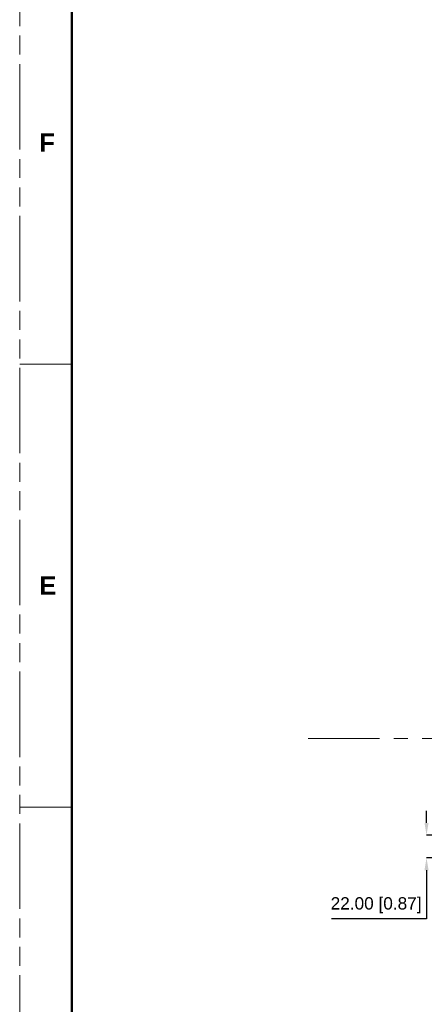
# Model space of a CAD drawing. Header units: millimetres. Extents: x 3925 to 5043, y -86 to 778.
# Tile 145 of 256: x 3925 to 4023, y 298 to 538. Entities that reach past the tile are written whole.
import ezdxf

# ---------------------------------------------------------------- set-up
doc = ezdxf.new("R2010")
doc.units = ezdxf.units.MM
doc.header["$LTSCALE"] = 46.255
doc.header["$PDMODE"] = 3
doc.header["$PDSIZE"] = 1
for name, pattern in [('AM_ISO08W050', [18, 12, -1.5, 3, -1.5]), ('CENTER', [0.6, 0.375, -0.075, 0.075, -0.075]), ('PHANTOM', [0.8, 0.45, -0.05, 0.1, -0.05, 0.1, -0.05])]:
    doc.linetypes.add(name, pattern=pattern)
doc.layers.get('0').update_dxf_attribs({"linetype": 'CONTINUOUS'})
doc.layers.get('Defpoints').update_dxf_attribs({"linetype": 'CONTINUOUS'})
doc.layers.add('1', color=7, linetype='CONTINUOUS')
doc.layers.add('AM_7', color=4, linetype='AM_ISO08W050', lineweight=25)
doc.styles.add('SLDTEXTSTYLE0', font='arialbd.ttf', dxfattribs={"height": 5.5})
doc.styles.add('SLDTEXTSTYLE2', font='arial.ttf')
doc.dimstyles.new('SLDDIMSTYLE1', dxfattribs={"dimtxt": 5.650301, "dimasz": 4.572, "dimexe": 0, "dimexo": 0.0625, "dimgap": 1.412575, "dimtad": 0, "dimtih": 1, "dimtoh": 1, "dimlfac": 3.5, "dimrnd": 1e-09, "dimzin": 4, "dimdsep": 46, "dimtxsty": 'SLDTEXTSTYLE0', "dimsah": 1, "dimcen": 0.09, "dimadec": 0, "dimazin": 1, "dimtol": 1, "dimtp": 0.8, "dimtm": 0.8, "dimtfac": 1, "dimtdec": 1, "dimtofl": 0, "dimtmove": 0, "dimatfit": 3, "dimfxl": 1, "dimfrac": 2, "dimtolj": 1, "dimarcsym": 0})

# ---------------------------------------------------------------- blocks, each defined once
blk = doc.blocks.new('*D107')
at = {"color": 0, "linetype": 'Continuous', "lineweight": -2}
for p, q in [((4023.99, 341.93), (4023.99, 344.93)), ((4034.48, 338.93), (4023.99, 338.93)), ((4038.11, 333.43), (4023.99, 333.43)), ((4023.99, 330.43), (4023.99, 318.56)), ((4023.99, 318.56), (4000.83, 318.56))]:
    blk.add_line(p, q, dxfattribs=at)
at = {"color": 0, "linetype": 'Continuous', "lineweight": 0}
for points in [[(4023.49, 341.93), (4024.49, 341.93), (4023.99, 338.93)], [(4023.49, 330.43), (4024.49, 330.43), (4023.99, 333.43)]]:
    blk.add_solid(points, dxfattribs=at)
at = {"layer": 'Defpoints', "color": 0, "linetype": 'Continuous', "lineweight": 0}
for p in [(4034.54, 338.93), (4023.99, 333.43), (4038.17, 333.43)]:
    blk.add_point(p, dxfattribs=at)
at = {"color": 0, "linetype": 'Continuous', "lineweight": 0, "insert": (4011.71, 321.9), "char_height": 3, "attachment_point": 5, "style": 'SLDTEXTSTYLE2'}
blk.add_mtext('\\A1;22.00 [0.87]', dxfattribs=at)

msp = doc.modelspace()

# ---------------------------------------------------------------- linework, layer by layer
at = {"color": 7, "linetype": 'PHANTOM', "lineweight": 0}
msp.add_line((3924.9114, -86.0394), (3924.9114, 777.5606), dxfattribs=at)
at = {"color": 7, "linetype": 'Continuous', "lineweight": 0}
for p, q in [((3924.9114, 453.7106), (3937.6114, 453.7106)), ((3924.9114, 345.7606), (3937.6114, 345.7606))]:
    msp.add_line(p, q, dxfattribs=at)
at = {"layer": '1', "color": 7, "linetype": 'Continuous', "lineweight": 50}
msp.add_line((3937.6114, 752.1606), (3937.6114, -60.6394), dxfattribs=at)
at = {"layer": 'AM_7', "linetype": 'CENTER', "lineweight": 15}
msp.add_line((3995.1845, 362.5548), (4128.1374, 362.5548), dxfattribs=at)

# ---------------------------------------------------------------- texts
at = {"color": 7, "linetype": 'Continuous', "lineweight": 0, "char_height": 4.445, "attachment_point": 1, "style": 'SLDTEXTSTYLE0'}
for s, insert in [('F', (3929.7057, 509.9583)), ('E', (3929.7057, 402.0083))]:
    msp.add_mtext(s, dxfattribs=dict(at, insert=insert))

# ---------------------------------------------------------------- dimensions: what is measured, and where the dimension line sits
at = {"color": 2, "linetype": 'Continuous', "lineweight": 0}
dim = msp.add_linear_dim(base=(4023.989, 333.4298), p1=(4034.5438, 338.9298), p2=(4038.1688, 333.4298), angle=90, dimstyle='SLDDIMSTYLE1', override={"dimtxt": 3, "dimasz": 3, "dimtad": 1, "dimtih": 0, "dimlfac": 4, "dimtxsty": 'SLDTEXTSTYLE2', "dimtol": 0, "dimtp": 0.6, "dimtm": 0.6}, dxfattribs=at)
dim.commit()
dim.dimension.update_dxf_attribs({"geometry": '*D107', "text_midpoint": (4011.705, 318.5623), "dimtype": 160})

doc.saveas('drawing.dxf')
